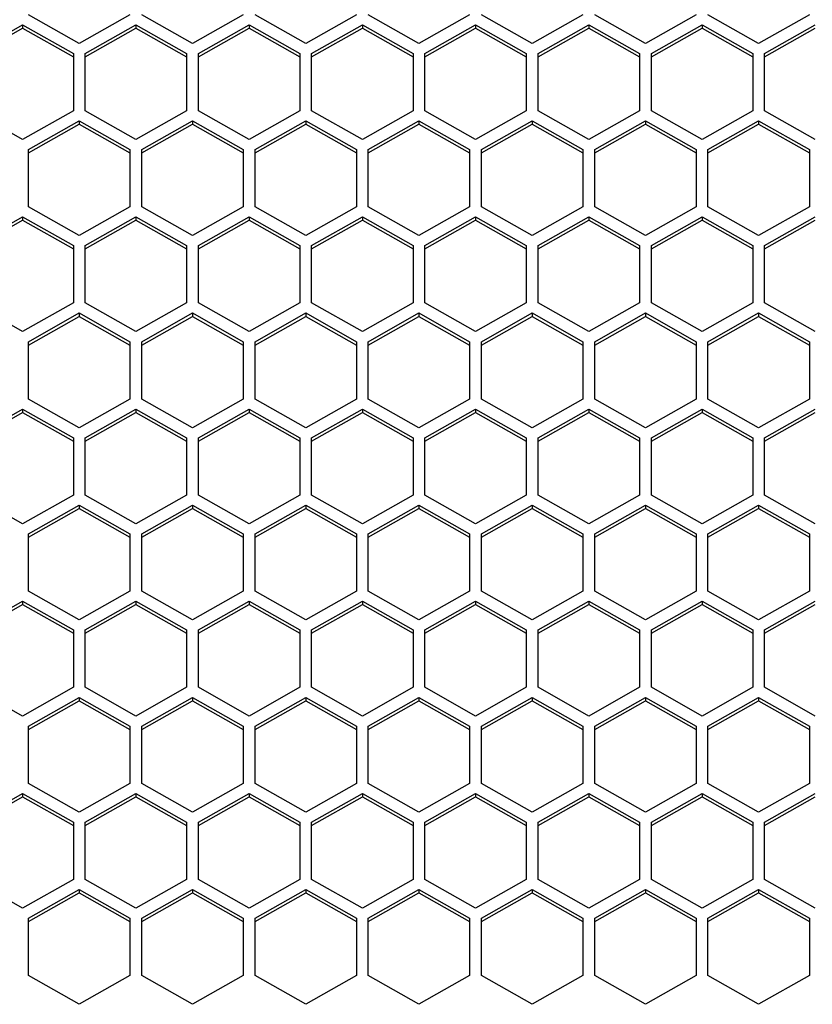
# Model space of a CAD drawing. Header units: millimetres. Extents: x -4202 to 34589, y -2795 to 14011.
# Tile 61 of 118: x -3416.26 to -3411.34, y 3222.98 to 3229.1. Entities that reach past the tile are written whole.
import ezdxf

# ---------------------------------------------------------------- set-up
doc = ezdxf.new("R2010")
doc.units = ezdxf.units.MM

msp = doc.modelspace()

# ---------------------------------------------------------------- linework, layer by layer
at = {"color": 7, "linetype": 'Continuous'}
for p, q in [((-3415.8916, 3228.9494), (-3416.2066, 3229.1276)), ((-3415.5766, 3229.1276), (-3415.8916, 3228.9494)), ((-3415.1881, 3228.9494), (-3415.5031, 3229.1276)), ((-3414.8731, 3229.1276), (-3415.1881, 3228.9494)), ((-3414.4846, 3228.9494), (-3414.7996, 3229.1276)), ((-3414.1696, 3229.1276), (-3414.4846, 3228.9494)), ((-3413.7811, 3228.9494), (-3414.0961, 3229.1276)), ((-3413.4661, 3229.1276), (-3413.7811, 3228.9494)), ((-3413.0776, 3228.9494), (-3413.3926, 3229.1276)), ((-3412.7626, 3229.1276), (-3413.0776, 3228.9494)), ((-3412.3741, 3228.9494), (-3412.6891, 3229.1276)), ((-3412.0591, 3229.1276), (-3412.3741, 3228.9494)), ((-3411.6706, 3228.9494), (-3411.9856, 3229.1276)), ((-3411.3556, 3229.1276), (-3411.6706, 3228.9494)), ((-3416.5583, 3228.887), (-3416.2433, 3229.0652)), ((-3416.5583, 3228.8661), (-3416.2433, 3229.0443)), ((-3416.2433, 3229.0652), (-3416.2433, 3229.0443)), ((-3416.2433, 3229.0652), (-3415.9283, 3228.887)), ((-3416.2433, 3229.0443), (-3415.9283, 3228.8661)), ((-3415.8548, 3228.887), (-3415.5398, 3229.0652)), ((-3415.8548, 3228.8661), (-3415.5398, 3229.0443)), ((-3415.5398, 3229.0652), (-3415.5398, 3229.0443)), ((-3415.5398, 3229.0652), (-3415.2248, 3228.887)), ((-3415.5398, 3229.0443), (-3415.2248, 3228.8661)), ((-3415.1513, 3228.887), (-3414.8363, 3229.0652)), ((-3415.1513, 3228.8661), (-3414.8363, 3229.0443)), ((-3414.8363, 3229.0652), (-3414.8363, 3229.0443)), ((-3414.8363, 3229.0652), (-3414.5213, 3228.887)), ((-3414.8363, 3229.0443), (-3414.5213, 3228.8661)), ((-3414.4478, 3228.887), (-3414.1328, 3229.0652)), ((-3414.4478, 3228.8661), (-3414.1328, 3229.0443)), ((-3414.1328, 3229.0652), (-3414.1328, 3229.0443)), ((-3414.1328, 3229.0652), (-3413.8178, 3228.887)), ((-3414.1328, 3229.0443), (-3413.8178, 3228.8661)), ((-3413.7443, 3228.887), (-3413.4293, 3229.0652)), ((-3413.7443, 3228.8661), (-3413.4293, 3229.0443)), ((-3413.4293, 3229.0652), (-3413.4293, 3229.0443)), ((-3413.4293, 3229.0652), (-3413.1143, 3228.887)), ((-3413.4293, 3229.0443), (-3413.1143, 3228.8661)), ((-3413.0408, 3228.887), (-3412.7258, 3229.0652)), ((-3413.0408, 3228.8661), (-3412.7258, 3229.0443)), ((-3412.7258, 3229.0652), (-3412.7258, 3229.0443)), ((-3412.7258, 3229.0652), (-3412.4108, 3228.887)), ((-3412.7258, 3229.0443), (-3412.4108, 3228.8661)), ((-3412.3373, 3228.887), (-3412.0223, 3229.0652)), ((-3412.3373, 3228.8661), (-3412.0223, 3229.0443)), ((-3412.0223, 3229.0652), (-3412.0223, 3229.0443)), ((-3412.0223, 3229.0652), (-3411.7073, 3228.887)), ((-3412.0223, 3229.0443), (-3411.7073, 3228.8661)), ((-3411.6338, 3228.887), (-3411.3188, 3229.0652)), ((-3411.6338, 3228.8661), (-3411.3188, 3229.0443)), ((-3415.9283, 3228.887), (-3415.9283, 3228.5306)), ((-3415.8548, 3228.5306), (-3415.8548, 3228.887)), ((-3415.2248, 3228.887), (-3415.2248, 3228.5306)), ((-3415.1513, 3228.5306), (-3415.1513, 3228.887)), ((-3414.5213, 3228.887), (-3414.5213, 3228.5306)), ((-3414.4478, 3228.5306), (-3414.4478, 3228.887)), ((-3413.8178, 3228.887), (-3413.8178, 3228.5306)), ((-3413.7443, 3228.5306), (-3413.7443, 3228.887)), ((-3413.1143, 3228.887), (-3413.1143, 3228.5306)), ((-3413.0408, 3228.5306), (-3413.0408, 3228.887)), ((-3412.4108, 3228.887), (-3412.4108, 3228.5306)), ((-3412.3373, 3228.5306), (-3412.3373, 3228.887)), ((-3411.7073, 3228.887), (-3411.7073, 3228.5306)), ((-3411.6338, 3228.5306), (-3411.6338, 3228.887)), ((-3416.2433, 3228.3524), (-3416.5583, 3228.5306)), ((-3415.9283, 3228.5306), (-3416.2433, 3228.3524)), ((-3415.5398, 3228.3524), (-3415.8548, 3228.5306)), ((-3415.2248, 3228.5306), (-3415.5398, 3228.3524)), ((-3414.8363, 3228.3524), (-3415.1513, 3228.5306)), ((-3414.5213, 3228.5306), (-3414.8363, 3228.3524)), ((-3414.1328, 3228.3524), (-3414.4478, 3228.5306)), ((-3413.8178, 3228.5306), (-3414.1328, 3228.3524)), ((-3413.4293, 3228.3524), (-3413.7443, 3228.5306)), ((-3413.1143, 3228.5306), (-3413.4293, 3228.3524)), ((-3412.7258, 3228.3524), (-3413.0408, 3228.5306)), ((-3412.4108, 3228.5306), (-3412.7258, 3228.3524)), ((-3412.0223, 3228.3524), (-3412.3373, 3228.5306)), ((-3411.7073, 3228.5306), (-3412.0223, 3228.3524)), ((-3411.3188, 3228.3524), (-3411.6338, 3228.5306)), ((-3416.2066, 3228.29), (-3415.8916, 3228.4682)), ((-3416.2066, 3228.269), (-3415.8916, 3228.4473)), ((-3415.8916, 3228.4682), (-3415.8916, 3228.4473)), ((-3415.8916, 3228.4682), (-3415.5766, 3228.29)), ((-3415.8916, 3228.4473), (-3415.5766, 3228.269)), ((-3415.5031, 3228.29), (-3415.1881, 3228.4682)), ((-3415.5031, 3228.269), (-3415.1881, 3228.4473)), ((-3415.1881, 3228.4682), (-3415.1881, 3228.4473)), ((-3415.1881, 3228.4682), (-3414.8731, 3228.29)), ((-3415.1881, 3228.4473), (-3414.8731, 3228.269)), ((-3414.7996, 3228.29), (-3414.4846, 3228.4682)), ((-3414.7996, 3228.269), (-3414.4846, 3228.4473)), ((-3414.4846, 3228.4682), (-3414.4846, 3228.4473)), ((-3414.4846, 3228.4682), (-3414.1696, 3228.29)), ((-3414.4846, 3228.4473), (-3414.1696, 3228.269)), ((-3414.0961, 3228.29), (-3413.7811, 3228.4682)), ((-3414.0961, 3228.269), (-3413.7811, 3228.4473)), ((-3413.7811, 3228.4682), (-3413.7811, 3228.4473)), ((-3413.7811, 3228.4682), (-3413.4661, 3228.29)), ((-3413.7811, 3228.4473), (-3413.4661, 3228.269)), ((-3413.3926, 3228.29), (-3413.0776, 3228.4682)), ((-3413.3926, 3228.269), (-3413.0776, 3228.4473)), ((-3413.0776, 3228.4682), (-3413.0776, 3228.4473)), ((-3413.0776, 3228.4682), (-3412.7626, 3228.29)), ((-3413.0776, 3228.4473), (-3412.7626, 3228.269)), ((-3412.6891, 3228.29), (-3412.3741, 3228.4682)), ((-3412.6891, 3228.269), (-3412.3741, 3228.4473)), ((-3412.3741, 3228.4682), (-3412.3741, 3228.4473)), ((-3412.3741, 3228.4682), (-3412.0591, 3228.29)), ((-3412.3741, 3228.4473), (-3412.0591, 3228.269)), ((-3411.9856, 3228.29), (-3411.6706, 3228.4682)), ((-3411.9856, 3228.269), (-3411.6706, 3228.4473)), ((-3411.6706, 3228.4682), (-3411.6706, 3228.4473)), ((-3411.6706, 3228.4682), (-3411.3556, 3228.29)), ((-3411.6706, 3228.4473), (-3411.3556, 3228.269)), ((-3416.2066, 3227.9335), (-3416.2066, 3228.29)), ((-3415.5766, 3228.29), (-3415.5766, 3227.9335)), ((-3415.5031, 3227.9335), (-3415.5031, 3228.29)), ((-3414.8731, 3228.29), (-3414.8731, 3227.9335)), ((-3414.7996, 3227.9335), (-3414.7996, 3228.29)), ((-3414.1696, 3228.29), (-3414.1696, 3227.9335)), ((-3414.0961, 3227.9335), (-3414.0961, 3228.29)), ((-3413.4661, 3228.29), (-3413.4661, 3227.9335)), ((-3413.3926, 3227.9335), (-3413.3926, 3228.29)), ((-3412.7626, 3228.29), (-3412.7626, 3227.9335)), ((-3412.6891, 3227.9335), (-3412.6891, 3228.29)), ((-3412.0591, 3228.29), (-3412.0591, 3227.9335)), ((-3411.9856, 3227.9335), (-3411.9856, 3228.29)), ((-3411.3556, 3228.29), (-3411.3556, 3227.9335)), ((-3415.8916, 3227.7553), (-3416.2066, 3227.9335)), ((-3415.5766, 3227.9335), (-3415.8916, 3227.7553)), ((-3415.1881, 3227.7553), (-3415.5031, 3227.9335)), ((-3414.8731, 3227.9335), (-3415.1881, 3227.7553)), ((-3414.4846, 3227.7553), (-3414.7996, 3227.9335)), ((-3414.1696, 3227.9335), (-3414.4846, 3227.7553)), ((-3413.7811, 3227.7553), (-3414.0961, 3227.9335)), ((-3413.4661, 3227.9335), (-3413.7811, 3227.7553)), ((-3413.0776, 3227.7553), (-3413.3926, 3227.9335)), ((-3412.7626, 3227.9335), (-3413.0776, 3227.7553)), ((-3412.3741, 3227.7553), (-3412.6891, 3227.9335)), ((-3412.0591, 3227.9335), (-3412.3741, 3227.7553)), ((-3411.6706, 3227.7553), (-3411.9856, 3227.9335)), ((-3411.3556, 3227.9335), (-3411.6706, 3227.7553)), ((-3416.5583, 3227.693), (-3416.2433, 3227.8712)), ((-3416.2433, 3227.8712), (-3416.2433, 3227.8502)), ((-3416.2433, 3227.8712), (-3415.9283, 3227.693)), ((-3415.8548, 3227.693), (-3415.5398, 3227.8712)), ((-3415.5398, 3227.8712), (-3415.5398, 3227.8502)), ((-3415.5398, 3227.8712), (-3415.2248, 3227.693)), ((-3415.1513, 3227.693), (-3414.8363, 3227.8712)), ((-3414.8363, 3227.8712), (-3414.8363, 3227.8502)), ((-3414.8363, 3227.8712), (-3414.5213, 3227.693)), ((-3414.4478, 3227.693), (-3414.1328, 3227.8712)), ((-3414.1328, 3227.8712), (-3414.1328, 3227.8502)), ((-3414.1328, 3227.8712), (-3413.8178, 3227.693)), ((-3413.7443, 3227.693), (-3413.4293, 3227.8712)), ((-3413.4293, 3227.8712), (-3413.4293, 3227.8502)), ((-3413.4293, 3227.8712), (-3413.1143, 3227.693)), ((-3413.0408, 3227.693), (-3412.7258, 3227.8712)), ((-3412.7258, 3227.8712), (-3412.7258, 3227.8502)), ((-3412.7258, 3227.8712), (-3412.4108, 3227.693)), ((-3412.3373, 3227.693), (-3412.0223, 3227.8712)), ((-3412.0223, 3227.8712), (-3412.0223, 3227.8502)), ((-3412.0223, 3227.8712), (-3411.7073, 3227.693)), ((-3411.6338, 3227.693), (-3411.3188, 3227.8712)), ((-3416.5583, 3227.672), (-3416.2433, 3227.8502)), ((-3416.2433, 3227.8502), (-3415.9283, 3227.672)), ((-3415.8548, 3227.672), (-3415.5398, 3227.8502)), ((-3415.5398, 3227.8502), (-3415.2248, 3227.672)), ((-3415.1513, 3227.672), (-3414.8363, 3227.8502)), ((-3414.8363, 3227.8502), (-3414.5213, 3227.672)), ((-3414.4478, 3227.672), (-3414.1328, 3227.8502)), ((-3414.1328, 3227.8502), (-3413.8178, 3227.672)), ((-3413.7443, 3227.672), (-3413.4293, 3227.8502)), ((-3413.4293, 3227.8502), (-3413.1143, 3227.672)), ((-3413.0408, 3227.672), (-3412.7258, 3227.8502)), ((-3412.7258, 3227.8502), (-3412.4108, 3227.672)), ((-3412.3373, 3227.672), (-3412.0223, 3227.8502)), ((-3412.0223, 3227.8502), (-3411.7073, 3227.672)), ((-3411.6338, 3227.672), (-3411.3188, 3227.8502)), ((-3415.9283, 3227.693), (-3415.9283, 3227.3365)), ((-3415.8548, 3227.3365), (-3415.8548, 3227.693)), ((-3415.2248, 3227.693), (-3415.2248, 3227.3365)), ((-3415.1513, 3227.3365), (-3415.1513, 3227.693)), ((-3414.5213, 3227.693), (-3414.5213, 3227.3365)), ((-3414.4478, 3227.3365), (-3414.4478, 3227.693)), ((-3413.8178, 3227.693), (-3413.8178, 3227.3365)), ((-3413.7443, 3227.3365), (-3413.7443, 3227.693)), ((-3413.1143, 3227.693), (-3413.1143, 3227.3365)), ((-3413.0408, 3227.3365), (-3413.0408, 3227.693)), ((-3412.4108, 3227.693), (-3412.4108, 3227.3365)), ((-3412.3373, 3227.3365), (-3412.3373, 3227.693)), ((-3411.7073, 3227.693), (-3411.7073, 3227.3365)), ((-3411.6338, 3227.3365), (-3411.6338, 3227.693)), ((-3416.2433, 3227.1583), (-3416.5583, 3227.3365)), ((-3415.9283, 3227.3365), (-3416.2433, 3227.1583)), ((-3415.5398, 3227.1583), (-3415.8548, 3227.3365)), ((-3415.2248, 3227.3365), (-3415.5398, 3227.1583)), ((-3414.8363, 3227.1583), (-3415.1513, 3227.3365)), ((-3414.5213, 3227.3365), (-3414.8363, 3227.1583)), ((-3414.1328, 3227.1583), (-3414.4478, 3227.3365)), ((-3413.8178, 3227.3365), (-3414.1328, 3227.1583)), ((-3413.4293, 3227.1583), (-3413.7443, 3227.3365)), ((-3413.1143, 3227.3365), (-3413.4293, 3227.1583)), ((-3412.7258, 3227.1583), (-3413.0408, 3227.3365)), ((-3412.4108, 3227.3365), (-3412.7258, 3227.1583)), ((-3412.0223, 3227.1583), (-3412.3373, 3227.3365)), ((-3411.7073, 3227.3365), (-3412.0223, 3227.1583)), ((-3411.3188, 3227.1583), (-3411.6338, 3227.3365)), ((-3416.2066, 3227.0959), (-3415.8916, 3227.2742)), ((-3415.8916, 3227.2742), (-3415.8916, 3227.2532)), ((-3415.8916, 3227.2742), (-3415.5766, 3227.0959)), ((-3415.5031, 3227.0959), (-3415.1881, 3227.2742)), ((-3415.1881, 3227.2742), (-3415.1881, 3227.2532)), ((-3415.1881, 3227.2742), (-3414.8731, 3227.0959)), ((-3414.7996, 3227.0959), (-3414.4846, 3227.2742)), ((-3414.4846, 3227.2742), (-3414.4846, 3227.2532)), ((-3414.4846, 3227.2742), (-3414.1696, 3227.0959)), ((-3414.0961, 3227.0959), (-3413.7811, 3227.2742)), ((-3413.7811, 3227.2742), (-3413.7811, 3227.2532)), ((-3413.7811, 3227.2742), (-3413.4661, 3227.0959)), ((-3413.3926, 3227.0959), (-3413.0776, 3227.2742)), ((-3413.0776, 3227.2742), (-3413.0776, 3227.2532)), ((-3413.0776, 3227.2742), (-3412.7626, 3227.0959)), ((-3412.6891, 3227.0959), (-3412.3741, 3227.2742)), ((-3412.3741, 3227.2742), (-3412.3741, 3227.2532)), ((-3412.3741, 3227.2742), (-3412.0591, 3227.0959)), ((-3411.9856, 3227.0959), (-3411.6706, 3227.2742)), ((-3411.6706, 3227.2742), (-3411.6706, 3227.2532)), ((-3411.6706, 3227.2742), (-3411.3556, 3227.0959)), ((-3416.2066, 3227.075), (-3415.8916, 3227.2532)), ((-3415.8916, 3227.2532), (-3415.5766, 3227.075)), ((-3415.5031, 3227.075), (-3415.1881, 3227.2532)), ((-3415.1881, 3227.2532), (-3414.8731, 3227.075)), ((-3414.7996, 3227.075), (-3414.4846, 3227.2532)), ((-3414.4846, 3227.2532), (-3414.1696, 3227.075)), ((-3414.0961, 3227.075), (-3413.7811, 3227.2532)), ((-3413.7811, 3227.2532), (-3413.4661, 3227.075)), ((-3413.3926, 3227.075), (-3413.0776, 3227.2532)), ((-3413.0776, 3227.2532), (-3412.7626, 3227.075)), ((-3412.6891, 3227.075), (-3412.3741, 3227.2532)), ((-3412.3741, 3227.2532), (-3412.0591, 3227.075)), ((-3411.9856, 3227.075), (-3411.6706, 3227.2532)), ((-3411.6706, 3227.2532), (-3411.3556, 3227.075)), ((-3416.2066, 3226.7395), (-3416.2066, 3227.0959)), ((-3415.5766, 3227.0959), (-3415.5766, 3226.7395)), ((-3415.5031, 3226.7395), (-3415.5031, 3227.0959)), ((-3414.8731, 3227.0959), (-3414.8731, 3226.7395)), ((-3414.7996, 3226.7395), (-3414.7996, 3227.0959)), ((-3414.1696, 3227.0959), (-3414.1696, 3226.7395)), ((-3414.0961, 3226.7395), (-3414.0961, 3227.0959)), ((-3413.4661, 3227.0959), (-3413.4661, 3226.7395)), ((-3413.3926, 3226.7395), (-3413.3926, 3227.0959)), ((-3412.7626, 3227.0959), (-3412.7626, 3226.7395)), ((-3412.6891, 3226.7395), (-3412.6891, 3227.0959)), ((-3412.0591, 3227.0959), (-3412.0591, 3226.7395)), ((-3411.9856, 3226.7395), (-3411.9856, 3227.0959)), ((-3411.3556, 3227.0959), (-3411.3556, 3226.7395)), ((-3415.8916, 3226.5613), (-3416.2066, 3226.7395)), ((-3415.5766, 3226.7395), (-3415.8916, 3226.5613)), ((-3415.1881, 3226.5613), (-3415.5031, 3226.7395)), ((-3414.8731, 3226.7395), (-3415.1881, 3226.5613)), ((-3414.4846, 3226.5613), (-3414.7996, 3226.7395)), ((-3414.1696, 3226.7395), (-3414.4846, 3226.5613)), ((-3413.7811, 3226.5613), (-3414.0961, 3226.7395)), ((-3413.4661, 3226.7395), (-3413.7811, 3226.5613)), ((-3413.0776, 3226.5613), (-3413.3926, 3226.7395)), ((-3412.7626, 3226.7395), (-3413.0776, 3226.5613)), ((-3412.3741, 3226.5613), (-3412.6891, 3226.7395)), ((-3412.0591, 3226.7395), (-3412.3741, 3226.5613)), ((-3411.6706, 3226.5613), (-3411.9856, 3226.7395)), ((-3411.3556, 3226.7395), (-3411.6706, 3226.5613)), ((-3416.5583, 3226.4989), (-3416.2433, 3226.6771)), ((-3416.5583, 3226.478), (-3416.2433, 3226.6562)), ((-3416.2433, 3226.6771), (-3416.2433, 3226.6562)), ((-3416.2433, 3226.6771), (-3415.9283, 3226.4989)), ((-3416.2433, 3226.6562), (-3415.9283, 3226.478)), ((-3415.8548, 3226.4989), (-3415.5398, 3226.6771)), ((-3415.8548, 3226.478), (-3415.5398, 3226.6562)), ((-3415.5398, 3226.6771), (-3415.5398, 3226.6562)), ((-3415.5398, 3226.6771), (-3415.2248, 3226.4989)), ((-3415.5398, 3226.6562), (-3415.2248, 3226.478)), ((-3415.1513, 3226.4989), (-3414.8363, 3226.6771)), ((-3415.1513, 3226.478), (-3414.8363, 3226.6562)), ((-3414.8363, 3226.6771), (-3414.8363, 3226.6562)), ((-3414.8363, 3226.6771), (-3414.5213, 3226.4989)), ((-3414.8363, 3226.6562), (-3414.5213, 3226.478)), ((-3414.4478, 3226.4989), (-3414.1328, 3226.6771)), ((-3414.4478, 3226.478), (-3414.1328, 3226.6562)), ((-3414.1328, 3226.6771), (-3414.1328, 3226.6562)), ((-3414.1328, 3226.6771), (-3413.8178, 3226.4989)), ((-3414.1328, 3226.6562), (-3413.8178, 3226.478)), ((-3413.7443, 3226.4989), (-3413.4293, 3226.6771)), ((-3413.7443, 3226.478), (-3413.4293, 3226.6562)), ((-3413.4293, 3226.6771), (-3413.4293, 3226.6562)), ((-3413.4293, 3226.6771), (-3413.1143, 3226.4989)), ((-3413.4293, 3226.6562), (-3413.1143, 3226.478)), ((-3413.0408, 3226.4989), (-3412.7258, 3226.6771)), ((-3413.0408, 3226.478), (-3412.7258, 3226.6562)), ((-3412.7258, 3226.6771), (-3412.7258, 3226.6562)), ((-3412.7258, 3226.6771), (-3412.4108, 3226.4989)), ((-3412.7258, 3226.6562), (-3412.4108, 3226.478)), ((-3412.3373, 3226.4989), (-3412.0223, 3226.6771)), ((-3412.3373, 3226.478), (-3412.0223, 3226.6562)), ((-3412.0223, 3226.6771), (-3412.0223, 3226.6562)), ((-3412.0223, 3226.6771), (-3411.7073, 3226.4989)), ((-3412.0223, 3226.6562), (-3411.7073, 3226.478)), ((-3411.6338, 3226.4989), (-3411.3188, 3226.6771)), ((-3411.6338, 3226.478), (-3411.3188, 3226.6562)), ((-3415.9283, 3226.4989), (-3415.9283, 3226.1425)), ((-3415.8548, 3226.1425), (-3415.8548, 3226.4989)), ((-3415.2248, 3226.4989), (-3415.2248, 3226.1425)), ((-3415.1513, 3226.1425), (-3415.1513, 3226.4989)), ((-3414.5213, 3226.4989), (-3414.5213, 3226.1425)), ((-3414.4478, 3226.1425), (-3414.4478, 3226.4989)), ((-3413.8178, 3226.4989), (-3413.8178, 3226.1425)), ((-3413.7443, 3226.1425), (-3413.7443, 3226.4989)), ((-3413.1143, 3226.4989), (-3413.1143, 3226.1425)), ((-3413.0408, 3226.1425), (-3413.0408, 3226.4989)), ((-3412.4108, 3226.4989), (-3412.4108, 3226.1425)), ((-3412.3373, 3226.1425), (-3412.3373, 3226.4989)), ((-3411.7073, 3226.4989), (-3411.7073, 3226.1425)), ((-3411.6338, 3226.1425), (-3411.6338, 3226.4989)), ((-3416.2433, 3225.9643), (-3416.5583, 3226.1425)), ((-3415.9283, 3226.1425), (-3416.2433, 3225.9643)), ((-3415.5398, 3225.9643), (-3415.8548, 3226.1425)), ((-3415.2248, 3226.1425), (-3415.5398, 3225.9643)), ((-3414.8363, 3225.9643), (-3415.1513, 3226.1425)), ((-3414.5213, 3226.1425), (-3414.8363, 3225.9643)), ((-3414.1328, 3225.9643), (-3414.4478, 3226.1425)), ((-3413.8178, 3226.1425), (-3414.1328, 3225.9643)), ((-3413.4293, 3225.9643), (-3413.7443, 3226.1425)), ((-3413.1143, 3226.1425), (-3413.4293, 3225.9643)), ((-3412.7258, 3225.9643), (-3413.0408, 3226.1425)), ((-3412.4108, 3226.1425), (-3412.7258, 3225.9643)), ((-3412.0223, 3225.9643), (-3412.3373, 3226.1425)), ((-3411.7073, 3226.1425), (-3412.0223, 3225.9643)), ((-3411.3188, 3225.9643), (-3411.6338, 3226.1425)), ((-3416.2066, 3225.9019), (-3415.8916, 3226.0801)), ((-3416.2066, 3225.881), (-3415.8916, 3226.0592)), ((-3415.8916, 3226.0801), (-3415.8916, 3226.0592)), ((-3415.8916, 3226.0801), (-3415.5766, 3225.9019)), ((-3415.8916, 3226.0592), (-3415.5766, 3225.881)), ((-3415.5031, 3225.9019), (-3415.1881, 3226.0801)), ((-3415.5031, 3225.881), (-3415.1881, 3226.0592)), ((-3415.1881, 3226.0801), (-3415.1881, 3226.0592)), ((-3415.1881, 3226.0801), (-3414.8731, 3225.9019)), ((-3415.1881, 3226.0592), (-3414.8731, 3225.881)), ((-3414.7996, 3225.9019), (-3414.4846, 3226.0801)), ((-3414.7996, 3225.881), (-3414.4846, 3226.0592)), ((-3414.4846, 3226.0801), (-3414.4846, 3226.0592)), ((-3414.4846, 3226.0801), (-3414.1696, 3225.9019)), ((-3414.4846, 3226.0592), (-3414.1696, 3225.881)), ((-3414.0961, 3225.9019), (-3413.7811, 3226.0801)), ((-3414.0961, 3225.881), (-3413.7811, 3226.0592)), ((-3413.7811, 3226.0801), (-3413.7811, 3226.0592)), ((-3413.7811, 3226.0801), (-3413.4661, 3225.9019)), ((-3413.7811, 3226.0592), (-3413.4661, 3225.881)), ((-3413.3926, 3225.9019), (-3413.0776, 3226.0801)), ((-3413.3926, 3225.881), (-3413.0776, 3226.0592)), ((-3413.0776, 3226.0801), (-3413.0776, 3226.0592)), ((-3413.0776, 3226.0801), (-3412.7626, 3225.9019)), ((-3413.0776, 3226.0592), (-3412.7626, 3225.881)), ((-3412.6891, 3225.9019), (-3412.3741, 3226.0801)), ((-3412.6891, 3225.881), (-3412.3741, 3226.0592)), ((-3412.3741, 3226.0801), (-3412.3741, 3226.0592)), ((-3412.3741, 3226.0801), (-3412.0591, 3225.9019)), ((-3412.3741, 3226.0592), (-3412.0591, 3225.881)), ((-3411.9856, 3225.9019), (-3411.6706, 3226.0801)), ((-3411.9856, 3225.881), (-3411.6706, 3226.0592)), ((-3411.6706, 3226.0801), (-3411.6706, 3226.0592)), ((-3411.6706, 3226.0801), (-3411.3556, 3225.9019)), ((-3411.6706, 3226.0592), (-3411.3556, 3225.881)), ((-3416.2066, 3225.5455), (-3416.2066, 3225.9019)), ((-3415.5766, 3225.9019), (-3415.5766, 3225.5455)), ((-3415.5031, 3225.5455), (-3415.5031, 3225.9019)), ((-3414.8731, 3225.9019), (-3414.8731, 3225.5455)), ((-3414.7996, 3225.5455), (-3414.7996, 3225.9019)), ((-3414.1696, 3225.9019), (-3414.1696, 3225.5455)), ((-3414.0961, 3225.5455), (-3414.0961, 3225.9019)), ((-3413.4661, 3225.9019), (-3413.4661, 3225.5455)), ((-3413.3926, 3225.5455), (-3413.3926, 3225.9019)), ((-3412.7626, 3225.9019), (-3412.7626, 3225.5455)), ((-3412.6891, 3225.5455), (-3412.6891, 3225.9019)), ((-3412.0591, 3225.9019), (-3412.0591, 3225.5455)), ((-3411.9856, 3225.5455), (-3411.9856, 3225.9019)), ((-3411.3556, 3225.9019), (-3411.3556, 3225.5455)), ((-3415.8916, 3225.3673), (-3416.2066, 3225.5455)), ((-3415.5766, 3225.5455), (-3415.8916, 3225.3673)), ((-3415.1881, 3225.3673), (-3415.5031, 3225.5455)), ((-3414.8731, 3225.5455), (-3415.1881, 3225.3673)), ((-3414.4846, 3225.3673), (-3414.7996, 3225.5455)), ((-3414.1696, 3225.5455), (-3414.4846, 3225.3673)), ((-3413.7811, 3225.3673), (-3414.0961, 3225.5455)), ((-3413.4661, 3225.5455), (-3413.7811, 3225.3673)), ((-3413.0776, 3225.3673), (-3413.3926, 3225.5455)), ((-3412.7626, 3225.5455), (-3413.0776, 3225.3673)), ((-3412.3741, 3225.3673), (-3412.6891, 3225.5455)), ((-3412.0591, 3225.5455), (-3412.3741, 3225.3673)), ((-3411.6706, 3225.3673), (-3411.9856, 3225.5455)), ((-3411.3556, 3225.5455), (-3411.6706, 3225.3673)), ((-3416.5583, 3225.3049), (-3416.2433, 3225.4831)), ((-3416.2433, 3225.4831), (-3416.2433, 3225.4622)), ((-3416.2433, 3225.4831), (-3415.9283, 3225.3049)), ((-3415.8548, 3225.3049), (-3415.5398, 3225.4831)), ((-3415.5398, 3225.4831), (-3415.5398, 3225.4622)), ((-3415.5398, 3225.4831), (-3415.2248, 3225.3049)), ((-3415.1513, 3225.3049), (-3414.8363, 3225.4831)), ((-3414.8363, 3225.4831), (-3414.8363, 3225.4622)), ((-3414.8363, 3225.4831), (-3414.5213, 3225.3049)), ((-3414.4478, 3225.3049), (-3414.1328, 3225.4831)), ((-3414.1328, 3225.4831), (-3414.1328, 3225.4622)), ((-3414.1328, 3225.4831), (-3413.8178, 3225.3049)), ((-3413.7443, 3225.3049), (-3413.4293, 3225.4831)), ((-3413.4293, 3225.4831), (-3413.4293, 3225.4622)), ((-3413.4293, 3225.4831), (-3413.1143, 3225.3049)), ((-3413.0408, 3225.3049), (-3412.7258, 3225.4831)), ((-3412.7258, 3225.4831), (-3412.7258, 3225.4622)), ((-3412.7258, 3225.4831), (-3412.4108, 3225.3049)), ((-3412.3373, 3225.3049), (-3412.0223, 3225.4831)), ((-3412.0223, 3225.4831), (-3412.0223, 3225.4622)), ((-3412.0223, 3225.4831), (-3411.7073, 3225.3049)), ((-3411.6338, 3225.3049), (-3411.3188, 3225.4831)), ((-3416.5583, 3225.284), (-3416.2433, 3225.4622)), ((-3416.2433, 3225.4622), (-3415.9283, 3225.284)), ((-3415.8548, 3225.284), (-3415.5398, 3225.4622)), ((-3415.5398, 3225.4622), (-3415.2248, 3225.284)), ((-3415.1513, 3225.284), (-3414.8363, 3225.4622)), ((-3414.8363, 3225.4622), (-3414.5213, 3225.284)), ((-3414.4478, 3225.284), (-3414.1328, 3225.4622)), ((-3414.1328, 3225.4622), (-3413.8178, 3225.284)), ((-3413.7443, 3225.284), (-3413.4293, 3225.4622)), ((-3413.4293, 3225.4622), (-3413.1143, 3225.284)), ((-3413.0408, 3225.284), (-3412.7258, 3225.4622)), ((-3412.7258, 3225.4622), (-3412.4108, 3225.284)), ((-3412.3373, 3225.284), (-3412.0223, 3225.4622)), ((-3412.0223, 3225.4622), (-3411.7073, 3225.284)), ((-3411.6338, 3225.284), (-3411.3188, 3225.4622)), ((-3415.9283, 3225.3049), (-3415.9283, 3224.9485)), ((-3415.8548, 3224.9485), (-3415.8548, 3225.3049)), ((-3415.2248, 3225.3049), (-3415.2248, 3224.9485)), ((-3415.1513, 3224.9485), (-3415.1513, 3225.3049)), ((-3414.5213, 3225.3049), (-3414.5213, 3224.9485)), ((-3414.4478, 3224.9485), (-3414.4478, 3225.3049)), ((-3413.8178, 3225.3049), (-3413.8178, 3224.9485)), ((-3413.7443, 3224.9485), (-3413.7443, 3225.3049)), ((-3413.1143, 3225.3049), (-3413.1143, 3224.9485)), ((-3413.0408, 3224.9485), (-3413.0408, 3225.3049)), ((-3412.4108, 3225.3049), (-3412.4108, 3224.9485)), ((-3412.3373, 3224.9485), (-3412.3373, 3225.3049)), ((-3411.7073, 3225.3049), (-3411.7073, 3224.9485)), ((-3411.6338, 3224.9485), (-3411.6338, 3225.3049)), ((-3416.2433, 3224.7702), (-3416.5583, 3224.9485)), ((-3415.9283, 3224.9485), (-3416.2433, 3224.7702)), ((-3415.5398, 3224.7702), (-3415.8548, 3224.9485)), ((-3415.2248, 3224.9485), (-3415.5398, 3224.7702)), ((-3414.8363, 3224.7702), (-3415.1513, 3224.9485)), ((-3414.5213, 3224.9485), (-3414.8363, 3224.7702)), ((-3414.1328, 3224.7702), (-3414.4478, 3224.9485)), ((-3413.8178, 3224.9485), (-3414.1328, 3224.7702)), ((-3413.4293, 3224.7702), (-3413.7443, 3224.9485)), ((-3413.1143, 3224.9485), (-3413.4293, 3224.7702)), ((-3412.7258, 3224.7702), (-3413.0408, 3224.9485)), ((-3412.4108, 3224.9485), (-3412.7258, 3224.7702)), ((-3412.0223, 3224.7702), (-3412.3373, 3224.9485)), ((-3411.7073, 3224.9485), (-3412.0223, 3224.7702)), ((-3411.3188, 3224.7702), (-3411.6338, 3224.9485)), ((-3416.2066, 3224.7079), (-3415.8916, 3224.8861)), ((-3415.8916, 3224.8861), (-3415.8916, 3224.8652)), ((-3415.8916, 3224.8861), (-3415.5766, 3224.7079)), ((-3415.5031, 3224.7079), (-3415.1881, 3224.8861)), ((-3415.1881, 3224.8861), (-3415.1881, 3224.8652)), ((-3415.1881, 3224.8861), (-3414.8731, 3224.7079)), ((-3414.7996, 3224.7079), (-3414.4846, 3224.8861)), ((-3414.4846, 3224.8861), (-3414.4846, 3224.8652)), ((-3414.4846, 3224.8861), (-3414.1696, 3224.7079)), ((-3414.0961, 3224.7079), (-3413.7811, 3224.8861)), ((-3413.7811, 3224.8861), (-3413.7811, 3224.8652)), ((-3413.7811, 3224.8861), (-3413.4661, 3224.7079)), ((-3413.3926, 3224.7079), (-3413.0776, 3224.8861)), ((-3413.0776, 3224.8861), (-3413.0776, 3224.8652)), ((-3413.0776, 3224.8861), (-3412.7626, 3224.7079)), ((-3412.6891, 3224.7079), (-3412.3741, 3224.8861)), ((-3412.3741, 3224.8861), (-3412.3741, 3224.8652)), ((-3412.3741, 3224.8861), (-3412.0591, 3224.7079)), ((-3411.9856, 3224.7079), (-3411.6706, 3224.8861)), ((-3411.6706, 3224.8861), (-3411.6706, 3224.8652)), ((-3411.6706, 3224.8861), (-3411.3556, 3224.7079)), ((-3416.2066, 3224.6869), (-3415.8916, 3224.8652)), ((-3415.8916, 3224.8652), (-3415.5766, 3224.6869)), ((-3415.5031, 3224.6869), (-3415.1881, 3224.8652)), ((-3415.1881, 3224.8652), (-3414.8731, 3224.6869)), ((-3414.7996, 3224.6869), (-3414.4846, 3224.8652)), ((-3414.4846, 3224.8652), (-3414.1696, 3224.6869)), ((-3414.0961, 3224.6869), (-3413.7811, 3224.8652)), ((-3413.7811, 3224.8652), (-3413.4661, 3224.6869)), ((-3413.3926, 3224.6869), (-3413.0776, 3224.8652)), ((-3413.0776, 3224.8652), (-3412.7626, 3224.6869)), ((-3412.6891, 3224.6869), (-3412.3741, 3224.8652)), ((-3412.3741, 3224.8652), (-3412.0591, 3224.6869)), ((-3411.9856, 3224.6869), (-3411.6706, 3224.8652)), ((-3411.6706, 3224.8652), (-3411.3556, 3224.6869)), ((-3416.2066, 3224.3514), (-3416.2066, 3224.7079)), ((-3415.5766, 3224.7079), (-3415.5766, 3224.3514)), ((-3415.5031, 3224.3514), (-3415.5031, 3224.7079)), ((-3414.8731, 3224.7079), (-3414.8731, 3224.3514)), ((-3414.7996, 3224.3514), (-3414.7996, 3224.7079)), ((-3414.1696, 3224.7079), (-3414.1696, 3224.3514)), ((-3414.0961, 3224.3514), (-3414.0961, 3224.7079)), ((-3413.4661, 3224.7079), (-3413.4661, 3224.3514)), ((-3413.3926, 3224.3514), (-3413.3926, 3224.7079)), ((-3412.7626, 3224.7079), (-3412.7626, 3224.3514)), ((-3412.6891, 3224.3514), (-3412.6891, 3224.7079)), ((-3412.0591, 3224.7079), (-3412.0591, 3224.3514)), ((-3411.9856, 3224.3514), (-3411.9856, 3224.7079)), ((-3411.3556, 3224.7079), (-3411.3556, 3224.3514)), ((-3415.8916, 3224.1732), (-3416.2066, 3224.3514)), ((-3415.5766, 3224.3514), (-3415.8916, 3224.1732)), ((-3415.1881, 3224.1732), (-3415.5031, 3224.3514)), ((-3414.8731, 3224.3514), (-3415.1881, 3224.1732)), ((-3414.4846, 3224.1732), (-3414.7996, 3224.3514)), ((-3414.1696, 3224.3514), (-3414.4846, 3224.1732)), ((-3413.7811, 3224.1732), (-3414.0961, 3224.3514)), ((-3413.4661, 3224.3514), (-3413.7811, 3224.1732)), ((-3413.0776, 3224.1732), (-3413.3926, 3224.3514)), ((-3412.7626, 3224.3514), (-3413.0776, 3224.1732)), ((-3412.3741, 3224.1732), (-3412.6891, 3224.3514)), ((-3412.0591, 3224.3514), (-3412.3741, 3224.1732)), ((-3411.6706, 3224.1732), (-3411.9856, 3224.3514)), ((-3411.3556, 3224.3514), (-3411.6706, 3224.1732)), ((-3416.5583, 3224.1109), (-3416.2433, 3224.2891)), ((-3416.5583, 3224.0899), (-3416.2433, 3224.2681)), ((-3416.2433, 3224.2891), (-3416.2433, 3224.2681)), ((-3416.2433, 3224.2891), (-3415.9283, 3224.1109)), ((-3416.2433, 3224.2681), (-3415.9283, 3224.0899)), ((-3415.8548, 3224.1109), (-3415.5398, 3224.2891)), ((-3415.8548, 3224.0899), (-3415.5398, 3224.2681)), ((-3415.5398, 3224.2891), (-3415.5398, 3224.2681)), ((-3415.5398, 3224.2891), (-3415.2248, 3224.1109)), ((-3415.5398, 3224.2681), (-3415.2248, 3224.0899)), ((-3415.1513, 3224.1109), (-3414.8363, 3224.2891)), ((-3415.1513, 3224.0899), (-3414.8363, 3224.2681)), ((-3414.8363, 3224.2891), (-3414.8363, 3224.2681)), ((-3414.8363, 3224.2891), (-3414.5213, 3224.1109)), ((-3414.8363, 3224.2681), (-3414.5213, 3224.0899)), ((-3414.4478, 3224.1109), (-3414.1328, 3224.2891)), ((-3414.4478, 3224.0899), (-3414.1328, 3224.2681)), ((-3414.1328, 3224.2891), (-3414.1328, 3224.2681)), ((-3414.1328, 3224.2891), (-3413.8178, 3224.1109)), ((-3414.1328, 3224.2681), (-3413.8178, 3224.0899)), ((-3413.7443, 3224.1109), (-3413.4293, 3224.2891)), ((-3413.7443, 3224.0899), (-3413.4293, 3224.2681)), ((-3413.4293, 3224.2891), (-3413.4293, 3224.2681)), ((-3413.4293, 3224.2891), (-3413.1143, 3224.1109)), ((-3413.4293, 3224.2681), (-3413.1143, 3224.0899)), ((-3413.0408, 3224.1109), (-3412.7258, 3224.2891)), ((-3413.0408, 3224.0899), (-3412.7258, 3224.2681)), ((-3412.7258, 3224.2891), (-3412.7258, 3224.2681)), ((-3412.7258, 3224.2891), (-3412.4108, 3224.1109)), ((-3412.7258, 3224.2681), (-3412.4108, 3224.0899)), ((-3412.3373, 3224.1109), (-3412.0223, 3224.2891)), ((-3412.3373, 3224.0899), (-3412.0223, 3224.2681)), ((-3412.0223, 3224.2891), (-3412.0223, 3224.2681)), ((-3412.0223, 3224.2891), (-3411.7073, 3224.1109)), ((-3412.0223, 3224.2681), (-3411.7073, 3224.0899)), ((-3411.6338, 3224.1109), (-3411.3188, 3224.2891)), ((-3411.6338, 3224.0899), (-3411.3188, 3224.2681)), ((-3415.9283, 3224.1109), (-3415.9283, 3223.7544)), ((-3415.8548, 3223.7544), (-3415.8548, 3224.1109)), ((-3415.2248, 3224.1109), (-3415.2248, 3223.7544)), ((-3415.1513, 3223.7544), (-3415.1513, 3224.1109)), ((-3414.5213, 3224.1109), (-3414.5213, 3223.7544)), ((-3414.4478, 3223.7544), (-3414.4478, 3224.1109)), ((-3413.8178, 3224.1109), (-3413.8178, 3223.7544)), ((-3413.7443, 3223.7544), (-3413.7443, 3224.1109)), ((-3413.1143, 3224.1109), (-3413.1143, 3223.7544)), ((-3413.0408, 3223.7544), (-3413.0408, 3224.1109)), ((-3412.4108, 3224.1109), (-3412.4108, 3223.7544)), ((-3412.3373, 3223.7544), (-3412.3373, 3224.1109)), ((-3411.7073, 3224.1109), (-3411.7073, 3223.7544)), ((-3411.6338, 3223.7544), (-3411.6338, 3224.1109)), ((-3416.2433, 3223.5762), (-3416.5583, 3223.7544)), ((-3415.9283, 3223.7544), (-3416.2433, 3223.5762)), ((-3415.5398, 3223.5762), (-3415.8548, 3223.7544)), ((-3415.2248, 3223.7544), (-3415.5398, 3223.5762)), ((-3414.8363, 3223.5762), (-3415.1513, 3223.7544)), ((-3414.5213, 3223.7544), (-3414.8363, 3223.5762)), ((-3414.1328, 3223.5762), (-3414.4478, 3223.7544)), ((-3413.8178, 3223.7544), (-3414.1328, 3223.5762)), ((-3413.4293, 3223.5762), (-3413.7443, 3223.7544)), ((-3413.1143, 3223.7544), (-3413.4293, 3223.5762)), ((-3412.7258, 3223.5762), (-3413.0408, 3223.7544)), ((-3412.4108, 3223.7544), (-3412.7258, 3223.5762)), ((-3412.0223, 3223.5762), (-3412.3373, 3223.7544)), ((-3411.7073, 3223.7544), (-3412.0223, 3223.5762)), ((-3411.3188, 3223.5762), (-3411.6338, 3223.7544)), ((-3416.2066, 3223.5138), (-3415.8916, 3223.692)), ((-3416.2066, 3223.4929), (-3415.8916, 3223.6711)), ((-3415.8916, 3223.692), (-3415.8916, 3223.6711)), ((-3415.8916, 3223.692), (-3415.5766, 3223.5138)), ((-3415.8916, 3223.6711), (-3415.5766, 3223.4929)), ((-3415.5031, 3223.5138), (-3415.1881, 3223.692)), ((-3415.5031, 3223.4929), (-3415.1881, 3223.6711)), ((-3415.1881, 3223.692), (-3415.1881, 3223.6711)), ((-3415.1881, 3223.692), (-3414.8731, 3223.5138)), ((-3415.1881, 3223.6711), (-3414.8731, 3223.4929)), ((-3414.7996, 3223.5138), (-3414.4846, 3223.692)), ((-3414.7996, 3223.4929), (-3414.4846, 3223.6711)), ((-3414.4846, 3223.692), (-3414.4846, 3223.6711)), ((-3414.4846, 3223.692), (-3414.1696, 3223.5138)), ((-3414.4846, 3223.6711), (-3414.1696, 3223.4929)), ((-3414.0961, 3223.5138), (-3413.7811, 3223.692)), ((-3414.0961, 3223.4929), (-3413.7811, 3223.6711)), ((-3413.7811, 3223.692), (-3413.7811, 3223.6711)), ((-3413.7811, 3223.692), (-3413.4661, 3223.5138)), ((-3413.7811, 3223.6711), (-3413.4661, 3223.4929)), ((-3413.3926, 3223.5138), (-3413.0776, 3223.692)), ((-3413.3926, 3223.4929), (-3413.0776, 3223.6711)), ((-3413.0776, 3223.692), (-3413.0776, 3223.6711)), ((-3413.0776, 3223.692), (-3412.7626, 3223.5138)), ((-3413.0776, 3223.6711), (-3412.7626, 3223.4929)), ((-3412.6891, 3223.5138), (-3412.3741, 3223.692)), ((-3412.6891, 3223.4929), (-3412.3741, 3223.6711)), ((-3412.3741, 3223.692), (-3412.3741, 3223.6711)), ((-3412.3741, 3223.692), (-3412.0591, 3223.5138)), ((-3412.3741, 3223.6711), (-3412.0591, 3223.4929)), ((-3411.9856, 3223.5138), (-3411.6706, 3223.692)), ((-3411.9856, 3223.4929), (-3411.6706, 3223.6711)), ((-3411.6706, 3223.692), (-3411.6706, 3223.6711)), ((-3411.6706, 3223.692), (-3411.3556, 3223.5138)), ((-3411.6706, 3223.6711), (-3411.3556, 3223.4929)), ((-3416.2066, 3223.1574), (-3416.2066, 3223.5138)), ((-3415.5766, 3223.5138), (-3415.5766, 3223.1574)), ((-3415.5031, 3223.1574), (-3415.5031, 3223.5138)), ((-3414.8731, 3223.5138), (-3414.8731, 3223.1574)), ((-3414.7996, 3223.1574), (-3414.7996, 3223.5138)), ((-3414.1696, 3223.5138), (-3414.1696, 3223.1574)), ((-3414.0961, 3223.1574), (-3414.0961, 3223.5138)), ((-3413.4661, 3223.5138), (-3413.4661, 3223.1574)), ((-3413.3926, 3223.1574), (-3413.3926, 3223.5138)), ((-3412.7626, 3223.5138), (-3412.7626, 3223.1574)), ((-3412.6891, 3223.1574), (-3412.6891, 3223.5138)), ((-3412.0591, 3223.5138), (-3412.0591, 3223.1574)), ((-3411.9856, 3223.1574), (-3411.9856, 3223.5138)), ((-3411.3556, 3223.5138), (-3411.3556, 3223.1574)), ((-3415.8916, 3222.9792), (-3416.2066, 3223.1574)), ((-3415.5766, 3223.1574), (-3415.8916, 3222.9792)), ((-3415.1881, 3222.9792), (-3415.5031, 3223.1574)), ((-3414.8731, 3223.1574), (-3415.1881, 3222.9792)), ((-3414.4846, 3222.9792), (-3414.7996, 3223.1574)), ((-3414.1696, 3223.1574), (-3414.4846, 3222.9792)), ((-3413.7811, 3222.9792), (-3414.0961, 3223.1574)), ((-3413.4661, 3223.1574), (-3413.7811, 3222.9792)), ((-3413.0776, 3222.9792), (-3413.3926, 3223.1574)), ((-3412.7626, 3223.1574), (-3413.0776, 3222.9792)), ((-3412.3741, 3222.9792), (-3412.6891, 3223.1574)), ((-3412.0591, 3223.1574), (-3412.3741, 3222.9792)), ((-3411.6706, 3222.9792), (-3411.9856, 3223.1574)), ((-3411.3556, 3223.1574), (-3411.6706, 3222.9792))]:
    msp.add_line(p, q, dxfattribs=at)

doc.saveas('drawing.dxf')
